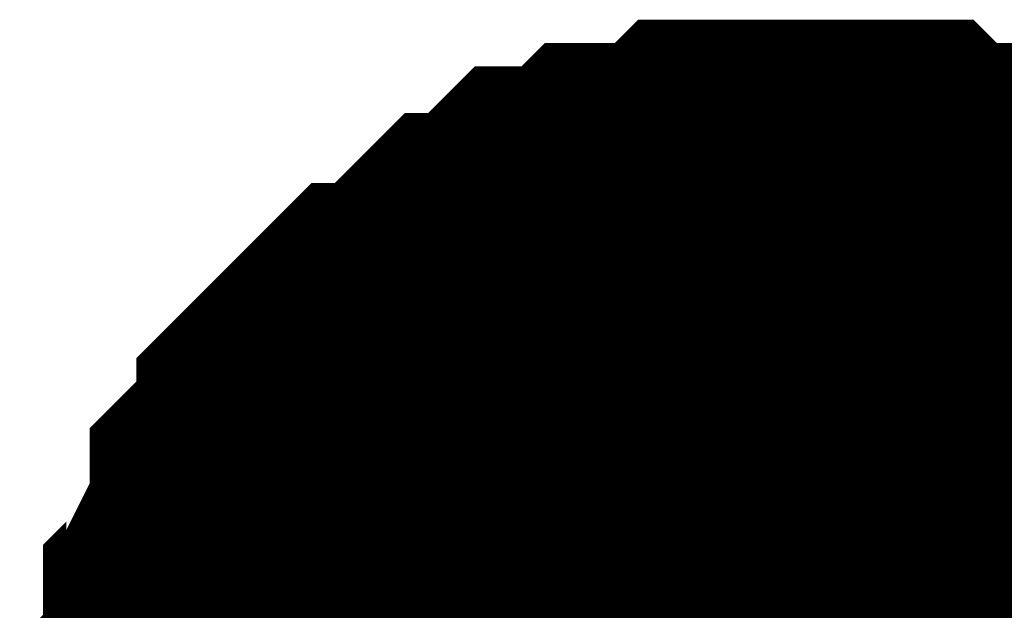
# Model space of a CAD drawing. Header units: inches. Extents: x 0 to 292, y 0 to 193.
# Tile 132 of 189: x 153.012 to 153.834, y 144.319 to 144.813. Entities that reach past the tile are written whole.
import ezdxf

# ---------------------------------------------------------------- set-up
doc = ezdxf.new("R2010")
doc.units = ezdxf.units.IN
doc.layers.add('Sheet', color=255, linetype='Continuous')

msp = doc.modelspace()

# ---------------------------------------------------------------- linework, layer by layer
at = {"layer": 'Sheet'}
for points in [[(153.16156, 144.15628, 0.29972, 0.29972, 0), (153.16156, 144.17578, 0.29972, 0.29972, 0), (153.16156, 144.21476, 0.29972, 0.29972, 0), (153.16156, 144.23425, 0.29972, 0.29972, 0), (153.18104, 144.25374, 0.29972, 0.29972, 0), (153.18104, 144.29272, 0.29972, 0.29972, 0), (153.18104, 144.31221, 0.29972, 0.29972, 0), (153.20053, 144.3317, 0.29972, 0.29972, 0), (153.20053, 144.3512, 0.29972, 0.29972, 0), (153.22001, 144.39018, 0.29972, 0.29972, 0), (153.22001, 144.40967, 0.29972, 0.29972, 0), (153.23949, 144.42916, 0.29972, 0.29972, 0), (153.25898, 144.44865, 0.29972, 0.29972, 0), (153.25898, 144.46814, 0.29972, 0.29972, 0), (153.27846, 144.48763, 0.29972, 0.29972, 0), (153.29795, 144.50712, 0.29972, 0.29972, 0), (153.31743, 144.52662, 0.29972, 0.29972, 0), (153.33691, 144.52662, 0.29972, 0.29972, 0), (153.3564, 144.54611, 0.29972, 0.29972, 0), (153.37588, 144.5656, 0.29972, 0.29972, 0), (153.39536, 144.58509, 0.29972, 0.29972, 0), (153.41485, 144.58509, 0.29972, 0.29972, 0), (153.43433, 144.60458, 0.29972, 0.29972, 0), (153.45382, 144.62407, 0.29972, 0.29972, 0), (153.4733, 144.62407, 0.29972, 0.29972, 0), (153.49278, 144.62407, 0.29972, 0.29972, 0), (153.51227, 144.64356, 0.29972, 0.29972, 0), (153.55123, 144.64356, 0.29972, 0.29972, 0), (153.57072, 144.64356, 0.29972, 0.29972, 0), (153.5902, 144.66305, 0.29972, 0.29972, 0), (153.60969, 144.66305, 0.29972, 0.29972, 0), (153.64865, 144.66305, 0.29972, 0.29972, 0), (153.66814, 144.66305, 0.29972, 0.29972, 0)], [(153.16156, 144.15628, 0.29972, 0.29972, 0), (153.16156, 144.17578, 0.29972, 0.29972, 0), (153.16156, 144.21476, 0.29972, 0.29972, 0), (153.16156, 144.23425, 0.29972, 0.29972, 0), (153.18104, 144.25374, 0.29972, 0.29972, 0), (153.18104, 144.29272, 0.29972, 0.29972, 0), (153.18104, 144.31221, 0.29972, 0.29972, 0), (153.20053, 144.3317, 0.29972, 0.29972, 0), (153.20053, 144.3512, 0.29972, 0.29972, 0), (153.22001, 144.39018, 0.29972, 0.29972, 0), (153.22001, 144.40967, 0.29972, 0.29972, 0), (153.23949, 144.42916, 0.29972, 0.29972, 0), (153.25898, 144.44865, 0.29972, 0.29972, 0), (153.25898, 144.46814, 0.29972, 0.29972, 0), (153.27846, 144.48763, 0.29972, 0.29972, 0), (153.29795, 144.50712, 0.29972, 0.29972, 0), (153.31743, 144.52662, 0.29972, 0.29972, 0), (153.33691, 144.52662, 0.29972, 0.29972, 0), (153.3564, 144.54611, 0.29972, 0.29972, 0), (153.37588, 144.5656, 0.29972, 0.29972, 0), (153.39536, 144.58509, 0.29972, 0.29972, 0), (153.41485, 144.58509, 0.29972, 0.29972, 0), (153.43433, 144.60458, 0.29972, 0.29972, 0), (153.45382, 144.62407, 0.29972, 0.29972, 0), (153.4733, 144.62407, 0.29972, 0.29972, 0), (153.49278, 144.62407, 0.29972, 0.29972, 0), (153.51227, 144.64356, 0.29972, 0.29972, 0), (153.55123, 144.64356, 0.29972, 0.29972, 0), (153.57072, 144.64356, 0.29972, 0.29972, 0), (153.5902, 144.66305, 0.29972, 0.29972, 0), (153.60969, 144.66305, 0.29972, 0.29972, 0), (153.64865, 144.66305, 0.29972, 0.29972, 0), (153.66814, 144.66305, 0.29972, 0.29972, 0)], [(153.16156, 144.15628, 0.29972, 0.29972, 0), (153.16156, 144.17578, 0.29972, 0.29972, 0), (153.16156, 144.21476, 0.29972, 0.29972, 0), (153.16156, 144.23425, 0.29972, 0.29972, 0), (153.18104, 144.25374, 0.29972, 0.29972, 0), (153.18104, 144.29272, 0.29972, 0.29972, 0), (153.18104, 144.31221, 0.29972, 0.29972, 0), (153.20053, 144.3317, 0.29972, 0.29972, 0), (153.20053, 144.3512, 0.29972, 0.29972, 0), (153.22001, 144.39018, 0.29972, 0.29972, 0), (153.22001, 144.40967, 0.29972, 0.29972, 0), (153.23949, 144.42916, 0.29972, 0.29972, 0), (153.25898, 144.44865, 0.29972, 0.29972, 0), (153.25898, 144.46814, 0.29972, 0.29972, 0), (153.27846, 144.48763, 0.29972, 0.29972, 0), (153.29795, 144.50712, 0.29972, 0.29972, 0), (153.31743, 144.52662, 0.29972, 0.29972, 0), (153.33691, 144.52662, 0.29972, 0.29972, 0), (153.3564, 144.54611, 0.29972, 0.29972, 0), (153.37588, 144.5656, 0.29972, 0.29972, 0), (153.39536, 144.58509, 0.29972, 0.29972, 0), (153.41485, 144.58509, 0.29972, 0.29972, 0), (153.43433, 144.60458, 0.29972, 0.29972, 0), (153.45382, 144.62407, 0.29972, 0.29972, 0), (153.4733, 144.62407, 0.29972, 0.29972, 0), (153.49278, 144.62407, 0.29972, 0.29972, 0), (153.51227, 144.64356, 0.29972, 0.29972, 0), (153.55123, 144.64356, 0.29972, 0.29972, 0), (153.57072, 144.64356, 0.29972, 0.29972, 0), (153.5902, 144.66305, 0.29972, 0.29972, 0), (153.60969, 144.66305, 0.29972, 0.29972, 0), (153.64865, 144.66305, 0.29972, 0.29972, 0), (153.66814, 144.66305, 0.29972, 0.29972, 0)], [(153.16156, 144.15628, 0.29972, 0.29972, 0), (153.16156, 144.17578, 0.29972, 0.29972, 0), (153.16156, 144.21476, 0.29972, 0.29972, 0), (153.16156, 144.23425, 0.29972, 0.29972, 0), (153.18104, 144.25374, 0.29972, 0.29972, 0), (153.18104, 144.29272, 0.29972, 0.29972, 0), (153.18104, 144.31221, 0.29972, 0.29972, 0), (153.20053, 144.3317, 0.29972, 0.29972, 0), (153.20053, 144.3512, 0.29972, 0.29972, 0), (153.22001, 144.39018, 0.29972, 0.29972, 0), (153.22001, 144.40967, 0.29972, 0.29972, 0), (153.23949, 144.42916, 0.29972, 0.29972, 0), (153.25898, 144.44865, 0.29972, 0.29972, 0), (153.25898, 144.46814, 0.29972, 0.29972, 0), (153.27846, 144.48763, 0.29972, 0.29972, 0), (153.29795, 144.50712, 0.29972, 0.29972, 0), (153.31743, 144.52662, 0.29972, 0.29972, 0), (153.33691, 144.52662, 0.29972, 0.29972, 0), (153.3564, 144.54611, 0.29972, 0.29972, 0), (153.37588, 144.5656, 0.29972, 0.29972, 0), (153.39536, 144.58509, 0.29972, 0.29972, 0), (153.41485, 144.58509, 0.29972, 0.29972, 0), (153.43433, 144.60458, 0.29972, 0.29972, 0), (153.45382, 144.62407, 0.29972, 0.29972, 0), (153.4733, 144.62407, 0.29972, 0.29972, 0), (153.49278, 144.62407, 0.29972, 0.29972, 0), (153.51227, 144.64356, 0.29972, 0.29972, 0), (153.55123, 144.64356, 0.29972, 0.29972, 0), (153.57072, 144.64356, 0.29972, 0.29972, 0), (153.5902, 144.66305, 0.29972, 0.29972, 0), (153.60969, 144.66305, 0.29972, 0.29972, 0), (153.64865, 144.66305, 0.29972, 0.29972, 0), (153.66814, 144.66305, 0.29972, 0.29972, 0)], [(153.16156, 144.15628, 0.29972, 0.29972, 0), (153.16156, 144.17578, 0.29972, 0.29972, 0), (153.16156, 144.21476, 0.29972, 0.29972, 0), (153.16156, 144.23425, 0.29972, 0.29972, 0), (153.18104, 144.25374, 0.29972, 0.29972, 0), (153.18104, 144.29272, 0.29972, 0.29972, 0), (153.18104, 144.31221, 0.29972, 0.29972, 0), (153.20053, 144.3317, 0.29972, 0.29972, 0), (153.20053, 144.3512, 0.29972, 0.29972, 0), (153.22001, 144.39018, 0.29972, 0.29972, 0), (153.22001, 144.40967, 0.29972, 0.29972, 0), (153.23949, 144.42916, 0.29972, 0.29972, 0), (153.25898, 144.44865, 0.29972, 0.29972, 0), (153.25898, 144.46814, 0.29972, 0.29972, 0), (153.27846, 144.48763, 0.29972, 0.29972, 0), (153.29795, 144.50712, 0.29972, 0.29972, 0), (153.31743, 144.52662, 0.29972, 0.29972, 0), (153.33691, 144.52662, 0.29972, 0.29972, 0), (153.3564, 144.54611, 0.29972, 0.29972, 0), (153.37588, 144.5656, 0.29972, 0.29972, 0), (153.39536, 144.58509, 0.29972, 0.29972, 0), (153.41485, 144.58509, 0.29972, 0.29972, 0), (153.43433, 144.60458, 0.29972, 0.29972, 0), (153.45382, 144.62407, 0.29972, 0.29972, 0), (153.4733, 144.62407, 0.29972, 0.29972, 0), (153.49278, 144.62407, 0.29972, 0.29972, 0), (153.51227, 144.64356, 0.29972, 0.29972, 0), (153.55123, 144.64356, 0.29972, 0.29972, 0), (153.57072, 144.64356, 0.29972, 0.29972, 0), (153.5902, 144.66305, 0.29972, 0.29972, 0), (153.60969, 144.66305, 0.29972, 0.29972, 0), (153.64865, 144.66305, 0.29972, 0.29972, 0), (153.66814, 144.66305, 0.29972, 0.29972, 0)], [(153.16156, 144.15628, 0.29972, 0.29972, 0), (153.16156, 144.17578, 0.29972, 0.29972, 0), (153.16156, 144.21476, 0.29972, 0.29972, 0), (153.16156, 144.23425, 0.29972, 0.29972, 0), (153.18104, 144.25374, 0.29972, 0.29972, 0), (153.18104, 144.29272, 0.29972, 0.29972, 0), (153.18104, 144.31221, 0.29972, 0.29972, 0), (153.20053, 144.3317, 0.29972, 0.29972, 0), (153.20053, 144.3512, 0.29972, 0.29972, 0), (153.22001, 144.39018, 0.29972, 0.29972, 0), (153.22001, 144.40967, 0.29972, 0.29972, 0), (153.23949, 144.42916, 0.29972, 0.29972, 0), (153.25898, 144.44865, 0.29972, 0.29972, 0), (153.25898, 144.46814, 0.29972, 0.29972, 0), (153.27846, 144.48763, 0.29972, 0.29972, 0), (153.29795, 144.50712, 0.29972, 0.29972, 0), (153.31743, 144.52662, 0.29972, 0.29972, 0), (153.33691, 144.52662, 0.29972, 0.29972, 0), (153.3564, 144.54611, 0.29972, 0.29972, 0), (153.37588, 144.5656, 0.29972, 0.29972, 0), (153.39536, 144.58509, 0.29972, 0.29972, 0), (153.41485, 144.58509, 0.29972, 0.29972, 0), (153.43433, 144.60458, 0.29972, 0.29972, 0), (153.45382, 144.62407, 0.29972, 0.29972, 0), (153.4733, 144.62407, 0.29972, 0.29972, 0), (153.49278, 144.62407, 0.29972, 0.29972, 0), (153.51227, 144.64356, 0.29972, 0.29972, 0), (153.55123, 144.64356, 0.29972, 0.29972, 0), (153.57072, 144.64356, 0.29972, 0.29972, 0), (153.5902, 144.66305, 0.29972, 0.29972, 0), (153.60969, 144.66305, 0.29972, 0.29972, 0), (153.64865, 144.66305, 0.29972, 0.29972, 0), (153.66814, 144.66305, 0.29972, 0.29972, 0)], [(153.16156, 144.15628, 0.29972, 0.29972, 0), (153.16156, 144.17578, 0.29972, 0.29972, 0), (153.16156, 144.21476, 0.29972, 0.29972, 0), (153.16156, 144.23425, 0.29972, 0.29972, 0), (153.18104, 144.25374, 0.29972, 0.29972, 0), (153.18104, 144.29272, 0.29972, 0.29972, 0), (153.18104, 144.31221, 0.29972, 0.29972, 0), (153.20053, 144.3317, 0.29972, 0.29972, 0), (153.20053, 144.3512, 0.29972, 0.29972, 0), (153.22001, 144.39018, 0.29972, 0.29972, 0), (153.22001, 144.40967, 0.29972, 0.29972, 0), (153.23949, 144.42916, 0.29972, 0.29972, 0), (153.25898, 144.44865, 0.29972, 0.29972, 0), (153.25898, 144.46814, 0.29972, 0.29972, 0), (153.27846, 144.48763, 0.29972, 0.29972, 0), (153.29795, 144.50712, 0.29972, 0.29972, 0), (153.31743, 144.52662, 0.29972, 0.29972, 0), (153.33691, 144.52662, 0.29972, 0.29972, 0), (153.3564, 144.54611, 0.29972, 0.29972, 0), (153.37588, 144.5656, 0.29972, 0.29972, 0), (153.39536, 144.58509, 0.29972, 0.29972, 0), (153.41485, 144.58509, 0.29972, 0.29972, 0), (153.43433, 144.60458, 0.29972, 0.29972, 0), (153.45382, 144.62407, 0.29972, 0.29972, 0), (153.4733, 144.62407, 0.29972, 0.29972, 0), (153.49278, 144.62407, 0.29972, 0.29972, 0), (153.51227, 144.64356, 0.29972, 0.29972, 0), (153.55123, 144.64356, 0.29972, 0.29972, 0), (153.57072, 144.64356, 0.29972, 0.29972, 0), (153.5902, 144.66305, 0.29972, 0.29972, 0), (153.60969, 144.66305, 0.29972, 0.29972, 0), (153.64865, 144.66305, 0.29972, 0.29972, 0), (153.66814, 144.66305, 0.29972, 0.29972, 0)], [(153.66814, 144.66305, 0.29972, 0.29972, 0), (153.66814, 144.66305, 0.29972, 0.29972, 0)], [(153.66814, 144.66305, 0.29972, 0.29972, 0), (153.68762, 144.66305, 0.29972, 0.29972, 0), (153.72659, 144.66305, 0.29972, 0.29972, 0), (153.74607, 144.66305, 0.29972, 0.29972, 0), (153.76555, 144.64356, 0.29972, 0.29972, 0), (153.80452, 144.64356, 0.29972, 0.29972, 0), (153.82401, 144.64356, 0.29972, 0.29972, 0), (153.84349, 144.62407, 0.29972, 0.29972, 0), (153.86297, 144.62407, 0.29972, 0.29972, 0), (153.90194, 144.62407, 0.29972, 0.29972, 0), (153.92142, 144.60458, 0.29972, 0.29972, 0), (153.94091, 144.58509, 0.29972, 0.29972, 0), (153.96039, 144.58509, 0.29972, 0.29972, 0), (153.97988, 144.5656, 0.29972, 0.29972, 0), (153.99936, 144.54611, 0.29972, 0.29972, 0)], [(153.66814, 144.66305, 0.29972, 0.29972, 0), (153.66814, 144.66305, 0.29972, 0.29972, 0)], [(153.66814, 144.66305, 0.29972, 0.29972, 0), (153.68762, 144.66305, 0.29972, 0.29972, 0), (153.72659, 144.66305, 0.29972, 0.29972, 0), (153.74607, 144.66305, 0.29972, 0.29972, 0), (153.76555, 144.64356, 0.29972, 0.29972, 0), (153.80452, 144.64356, 0.29972, 0.29972, 0), (153.82401, 144.64356, 0.29972, 0.29972, 0), (153.84349, 144.62407, 0.29972, 0.29972, 0), (153.86297, 144.62407, 0.29972, 0.29972, 0), (153.90194, 144.62407, 0.29972, 0.29972, 0), (153.92142, 144.60458, 0.29972, 0.29972, 0), (153.94091, 144.58509, 0.29972, 0.29972, 0), (153.96039, 144.58509, 0.29972, 0.29972, 0), (153.97988, 144.5656, 0.29972, 0.29972, 0), (153.99936, 144.54611, 0.29972, 0.29972, 0)], [(153.66814, 144.66305, 0.29972, 0.29972, 0), (153.66814, 144.66305, 0.29972, 0.29972, 0)], [(153.66814, 144.66305, 0.29972, 0.29972, 0), (153.68762, 144.66305, 0.29972, 0.29972, 0), (153.72659, 144.66305, 0.29972, 0.29972, 0), (153.74607, 144.66305, 0.29972, 0.29972, 0), (153.76555, 144.64356, 0.29972, 0.29972, 0), (153.80452, 144.64356, 0.29972, 0.29972, 0), (153.82401, 144.64356, 0.29972, 0.29972, 0), (153.84349, 144.62407, 0.29972, 0.29972, 0), (153.86297, 144.62407, 0.29972, 0.29972, 0), (153.90194, 144.62407, 0.29972, 0.29972, 0), (153.92142, 144.60458, 0.29972, 0.29972, 0), (153.94091, 144.58509, 0.29972, 0.29972, 0), (153.96039, 144.58509, 0.29972, 0.29972, 0), (153.97988, 144.5656, 0.29972, 0.29972, 0), (153.99936, 144.54611, 0.29972, 0.29972, 0)], [(153.66814, 144.66305, 0.29972, 0.29972, 0), (153.66814, 144.66305, 0.29972, 0.29972, 0)], [(153.66814, 144.66305, 0.29972, 0.29972, 0), (153.68762, 144.66305, 0.29972, 0.29972, 0), (153.72659, 144.66305, 0.29972, 0.29972, 0), (153.74607, 144.66305, 0.29972, 0.29972, 0), (153.76555, 144.64356, 0.29972, 0.29972, 0), (153.80452, 144.64356, 0.29972, 0.29972, 0), (153.82401, 144.64356, 0.29972, 0.29972, 0), (153.84349, 144.62407, 0.29972, 0.29972, 0), (153.86297, 144.62407, 0.29972, 0.29972, 0), (153.90194, 144.62407, 0.29972, 0.29972, 0), (153.92142, 144.60458, 0.29972, 0.29972, 0), (153.94091, 144.58509, 0.29972, 0.29972, 0), (153.96039, 144.58509, 0.29972, 0.29972, 0), (153.97988, 144.5656, 0.29972, 0.29972, 0), (153.99936, 144.54611, 0.29972, 0.29972, 0)], [(153.66814, 144.66305, 0.29972, 0.29972, 0), (153.66814, 144.66305, 0.29972, 0.29972, 0)], [(153.66814, 144.66305, 0.29972, 0.29972, 0), (153.68762, 144.66305, 0.29972, 0.29972, 0), (153.72659, 144.66305, 0.29972, 0.29972, 0), (153.74607, 144.66305, 0.29972, 0.29972, 0), (153.76555, 144.64356, 0.29972, 0.29972, 0), (153.80452, 144.64356, 0.29972, 0.29972, 0), (153.82401, 144.64356, 0.29972, 0.29972, 0), (153.84349, 144.62407, 0.29972, 0.29972, 0), (153.86297, 144.62407, 0.29972, 0.29972, 0), (153.90194, 144.62407, 0.29972, 0.29972, 0), (153.92142, 144.60458, 0.29972, 0.29972, 0), (153.94091, 144.58509, 0.29972, 0.29972, 0), (153.96039, 144.58509, 0.29972, 0.29972, 0), (153.97988, 144.5656, 0.29972, 0.29972, 0), (153.99936, 144.54611, 0.29972, 0.29972, 0)], [(153.66814, 144.66305, 0.29972, 0.29972, 0), (153.66814, 144.66305, 0.29972, 0.29972, 0)], [(153.66814, 144.66305, 0.29972, 0.29972, 0), (153.68762, 144.66305, 0.29972, 0.29972, 0), (153.72659, 144.66305, 0.29972, 0.29972, 0), (153.74607, 144.66305, 0.29972, 0.29972, 0), (153.76555, 144.64356, 0.29972, 0.29972, 0), (153.80452, 144.64356, 0.29972, 0.29972, 0), (153.82401, 144.64356, 0.29972, 0.29972, 0), (153.84349, 144.62407, 0.29972, 0.29972, 0), (153.86297, 144.62407, 0.29972, 0.29972, 0), (153.90194, 144.62407, 0.29972, 0.29972, 0), (153.92142, 144.60458, 0.29972, 0.29972, 0), (153.94091, 144.58509, 0.29972, 0.29972, 0), (153.96039, 144.58509, 0.29972, 0.29972, 0), (153.97988, 144.5656, 0.29972, 0.29972, 0), (153.99936, 144.54611, 0.29972, 0.29972, 0)], [(153.66814, 144.66305, 0.29972, 0.29972, 0), (153.66814, 144.66305, 0.29972, 0.29972, 0)], [(153.66814, 144.66305, 0.29972, 0.29972, 0), (153.68762, 144.66305, 0.29972, 0.29972, 0), (153.72659, 144.66305, 0.29972, 0.29972, 0), (153.74607, 144.66305, 0.29972, 0.29972, 0), (153.76555, 144.64356, 0.29972, 0.29972, 0), (153.80452, 144.64356, 0.29972, 0.29972, 0), (153.82401, 144.64356, 0.29972, 0.29972, 0), (153.84349, 144.62407, 0.29972, 0.29972, 0), (153.86297, 144.62407, 0.29972, 0.29972, 0), (153.90194, 144.62407, 0.29972, 0.29972, 0), (153.92142, 144.60458, 0.29972, 0.29972, 0), (153.94091, 144.58509, 0.29972, 0.29972, 0), (153.96039, 144.58509, 0.29972, 0.29972, 0), (153.97988, 144.5656, 0.29972, 0.29972, 0), (153.99936, 144.54611, 0.29972, 0.29972, 0)], [(153.18104, 144.25374, 0.09906, 0.09906, 0), (153.18104, 144.29272, 0.09906, 0.09906, 0), (153.18104, 144.31221, 0.09906, 0.09906, 0), (153.20053, 144.3317, 0.09906, 0.09906, 0), (153.20053, 144.3512, 0.09906, 0.09906, 0), (153.22001, 144.39018, 0.09906, 0.09906, 0), (153.22001, 144.40967, 0.09906, 0.09906, 0), (153.23949, 144.42916, 0.09906, 0.09906, 0), (153.25898, 144.44865, 0.09906, 0.09906, 0), (153.25898, 144.46814, 0.09906, 0.09906, 0), (153.27846, 144.48763, 0.09906, 0.09906, 0), (153.29795, 144.50712, 0.09906, 0.09906, 0), (153.31743, 144.52662, 0.09906, 0.09906, 0), (153.33691, 144.52662, 0.09906, 0.09906, 0), (153.3564, 144.54611, 0.09906, 0.09906, 0), (153.37588, 144.5656, 0.09906, 0.09906, 0), (153.39536, 144.58509, 0.09906, 0.09906, 0), (153.41485, 144.58509, 0.09906, 0.09906, 0), (153.43433, 144.60458, 0.09906, 0.09906, 0), (153.45382, 144.62407, 0.09906, 0.09906, 0), (153.4733, 144.62407, 0.09906, 0.09906, 0), (153.49278, 144.62407, 0.09906, 0.09906, 0), (153.51227, 144.64356, 0.09906, 0.09906, 0), (153.55123, 144.64356, 0.09906, 0.09906, 0), (153.57072, 144.64356, 0.09906, 0.09906, 0), (153.5902, 144.66305, 0.09906, 0.09906, 0), (153.60969, 144.66305, 0.09906, 0.09906, 0), (153.64865, 144.66305, 0.09906, 0.09906, 0), (153.66814, 144.66305, 0.09906, 0.09906, 0)], [(153.18104, 144.25374, 0.09906, 0.09906, 0), (153.18104, 144.29272, 0.09906, 0.09906, 0), (153.18104, 144.31221, 0.09906, 0.09906, 0), (153.20053, 144.3317, 0.09906, 0.09906, 0), (153.20053, 144.3512, 0.09906, 0.09906, 0), (153.22001, 144.39018, 0.09906, 0.09906, 0), (153.22001, 144.40967, 0.09906, 0.09906, 0), (153.23949, 144.42916, 0.09906, 0.09906, 0), (153.25898, 144.44865, 0.09906, 0.09906, 0), (153.25898, 144.46814, 0.09906, 0.09906, 0), (153.27846, 144.48763, 0.09906, 0.09906, 0), (153.29795, 144.50712, 0.09906, 0.09906, 0), (153.31743, 144.52662, 0.09906, 0.09906, 0), (153.33691, 144.52662, 0.09906, 0.09906, 0), (153.3564, 144.54611, 0.09906, 0.09906, 0), (153.37588, 144.5656, 0.09906, 0.09906, 0), (153.39536, 144.58509, 0.09906, 0.09906, 0), (153.41485, 144.58509, 0.09906, 0.09906, 0), (153.43433, 144.60458, 0.09906, 0.09906, 0), (153.45382, 144.62407, 0.09906, 0.09906, 0), (153.4733, 144.62407, 0.09906, 0.09906, 0), (153.49278, 144.62407, 0.09906, 0.09906, 0), (153.51227, 144.64356, 0.09906, 0.09906, 0), (153.55123, 144.64356, 0.09906, 0.09906, 0), (153.57072, 144.64356, 0.09906, 0.09906, 0), (153.5902, 144.66305, 0.09906, 0.09906, 0), (153.60969, 144.66305, 0.09906, 0.09906, 0), (153.64865, 144.66305, 0.09906, 0.09906, 0), (153.66814, 144.66305, 0.09906, 0.09906, 0)], [(153.18104, 144.25374, 0.09906, 0.09906, 0), (153.18104, 144.29272, 0.09906, 0.09906, 0), (153.18104, 144.31221, 0.09906, 0.09906, 0), (153.20053, 144.3317, 0.09906, 0.09906, 0), (153.20053, 144.3512, 0.09906, 0.09906, 0), (153.22001, 144.39018, 0.09906, 0.09906, 0), (153.22001, 144.40967, 0.09906, 0.09906, 0), (153.23949, 144.42916, 0.09906, 0.09906, 0), (153.25898, 144.44865, 0.09906, 0.09906, 0), (153.25898, 144.46814, 0.09906, 0.09906, 0), (153.27846, 144.48763, 0.09906, 0.09906, 0), (153.29795, 144.50712, 0.09906, 0.09906, 0), (153.31743, 144.52662, 0.09906, 0.09906, 0), (153.33691, 144.52662, 0.09906, 0.09906, 0), (153.3564, 144.54611, 0.09906, 0.09906, 0), (153.37588, 144.5656, 0.09906, 0.09906, 0), (153.39536, 144.58509, 0.09906, 0.09906, 0), (153.41485, 144.58509, 0.09906, 0.09906, 0), (153.43433, 144.60458, 0.09906, 0.09906, 0), (153.45382, 144.62407, 0.09906, 0.09906, 0), (153.4733, 144.62407, 0.09906, 0.09906, 0), (153.49278, 144.62407, 0.09906, 0.09906, 0), (153.51227, 144.64356, 0.09906, 0.09906, 0), (153.55123, 144.64356, 0.09906, 0.09906, 0), (153.57072, 144.64356, 0.09906, 0.09906, 0), (153.5902, 144.66305, 0.09906, 0.09906, 0), (153.60969, 144.66305, 0.09906, 0.09906, 0), (153.64865, 144.66305, 0.09906, 0.09906, 0), (153.66814, 144.66305, 0.09906, 0.09906, 0)], [(153.18104, 144.25374, 0.09906, 0.09906, 0), (153.18104, 144.29272, 0.09906, 0.09906, 0), (153.18104, 144.31221, 0.09906, 0.09906, 0), (153.20053, 144.3317, 0.09906, 0.09906, 0), (153.20053, 144.3512, 0.09906, 0.09906, 0), (153.22001, 144.39018, 0.09906, 0.09906, 0), (153.22001, 144.40967, 0.09906, 0.09906, 0), (153.23949, 144.42916, 0.09906, 0.09906, 0), (153.25898, 144.44865, 0.09906, 0.09906, 0), (153.25898, 144.46814, 0.09906, 0.09906, 0), (153.27846, 144.48763, 0.09906, 0.09906, 0), (153.29795, 144.50712, 0.09906, 0.09906, 0), (153.31743, 144.52662, 0.09906, 0.09906, 0), (153.33691, 144.52662, 0.09906, 0.09906, 0), (153.3564, 144.54611, 0.09906, 0.09906, 0), (153.37588, 144.5656, 0.09906, 0.09906, 0), (153.39536, 144.58509, 0.09906, 0.09906, 0), (153.41485, 144.58509, 0.09906, 0.09906, 0), (153.43433, 144.60458, 0.09906, 0.09906, 0), (153.45382, 144.62407, 0.09906, 0.09906, 0), (153.4733, 144.62407, 0.09906, 0.09906, 0), (153.49278, 144.62407, 0.09906, 0.09906, 0), (153.51227, 144.64356, 0.09906, 0.09906, 0), (153.55123, 144.64356, 0.09906, 0.09906, 0), (153.57072, 144.64356, 0.09906, 0.09906, 0), (153.5902, 144.66305, 0.09906, 0.09906, 0), (153.60969, 144.66305, 0.09906, 0.09906, 0), (153.64865, 144.66305, 0.09906, 0.09906, 0), (153.66814, 144.66305, 0.09906, 0.09906, 0)], [(153.18104, 144.25374, 0.09906, 0.09906, 0), (153.18104, 144.29272, 0.09906, 0.09906, 0), (153.18104, 144.31221, 0.09906, 0.09906, 0), (153.20053, 144.3317, 0.09906, 0.09906, 0), (153.20053, 144.3512, 0.09906, 0.09906, 0), (153.22001, 144.39018, 0.09906, 0.09906, 0), (153.22001, 144.40967, 0.09906, 0.09906, 0), (153.23949, 144.42916, 0.09906, 0.09906, 0), (153.25898, 144.44865, 0.09906, 0.09906, 0), (153.25898, 144.46814, 0.09906, 0.09906, 0), (153.27846, 144.48763, 0.09906, 0.09906, 0), (153.29795, 144.50712, 0.09906, 0.09906, 0), (153.31743, 144.52662, 0.09906, 0.09906, 0), (153.33691, 144.52662, 0.09906, 0.09906, 0), (153.3564, 144.54611, 0.09906, 0.09906, 0), (153.37588, 144.5656, 0.09906, 0.09906, 0), (153.39536, 144.58509, 0.09906, 0.09906, 0), (153.41485, 144.58509, 0.09906, 0.09906, 0), (153.43433, 144.60458, 0.09906, 0.09906, 0), (153.45382, 144.62407, 0.09906, 0.09906, 0), (153.4733, 144.62407, 0.09906, 0.09906, 0), (153.49278, 144.62407, 0.09906, 0.09906, 0), (153.51227, 144.64356, 0.09906, 0.09906, 0), (153.55123, 144.64356, 0.09906, 0.09906, 0), (153.57072, 144.64356, 0.09906, 0.09906, 0), (153.5902, 144.66305, 0.09906, 0.09906, 0), (153.60969, 144.66305, 0.09906, 0.09906, 0), (153.64865, 144.66305, 0.09906, 0.09906, 0), (153.66814, 144.66305, 0.09906, 0.09906, 0)], [(153.18104, 144.25374, 0.09906, 0.09906, 0), (153.18104, 144.29272, 0.09906, 0.09906, 0), (153.18104, 144.31221, 0.09906, 0.09906, 0), (153.20053, 144.3317, 0.09906, 0.09906, 0), (153.20053, 144.3512, 0.09906, 0.09906, 0), (153.22001, 144.39018, 0.09906, 0.09906, 0), (153.22001, 144.40967, 0.09906, 0.09906, 0), (153.23949, 144.42916, 0.09906, 0.09906, 0), (153.25898, 144.44865, 0.09906, 0.09906, 0), (153.25898, 144.46814, 0.09906, 0.09906, 0), (153.27846, 144.48763, 0.09906, 0.09906, 0), (153.29795, 144.50712, 0.09906, 0.09906, 0), (153.31743, 144.52662, 0.09906, 0.09906, 0), (153.33691, 144.52662, 0.09906, 0.09906, 0), (153.3564, 144.54611, 0.09906, 0.09906, 0), (153.37588, 144.5656, 0.09906, 0.09906, 0), (153.39536, 144.58509, 0.09906, 0.09906, 0), (153.41485, 144.58509, 0.09906, 0.09906, 0), (153.43433, 144.60458, 0.09906, 0.09906, 0), (153.45382, 144.62407, 0.09906, 0.09906, 0), (153.4733, 144.62407, 0.09906, 0.09906, 0), (153.49278, 144.62407, 0.09906, 0.09906, 0), (153.51227, 144.64356, 0.09906, 0.09906, 0), (153.55123, 144.64356, 0.09906, 0.09906, 0), (153.57072, 144.64356, 0.09906, 0.09906, 0), (153.5902, 144.66305, 0.09906, 0.09906, 0), (153.60969, 144.66305, 0.09906, 0.09906, 0), (153.64865, 144.66305, 0.09906, 0.09906, 0), (153.66814, 144.66305, 0.09906, 0.09906, 0)], [(153.18104, 144.25374, 0.09906, 0.09906, 0), (153.18104, 144.29272, 0.09906, 0.09906, 0), (153.18104, 144.31221, 0.09906, 0.09906, 0), (153.20053, 144.3317, 0.09906, 0.09906, 0), (153.20053, 144.3512, 0.09906, 0.09906, 0), (153.22001, 144.39018, 0.09906, 0.09906, 0), (153.22001, 144.40967, 0.09906, 0.09906, 0), (153.23949, 144.42916, 0.09906, 0.09906, 0), (153.25898, 144.44865, 0.09906, 0.09906, 0), (153.25898, 144.46814, 0.09906, 0.09906, 0), (153.27846, 144.48763, 0.09906, 0.09906, 0), (153.29795, 144.50712, 0.09906, 0.09906, 0), (153.31743, 144.52662, 0.09906, 0.09906, 0), (153.33691, 144.52662, 0.09906, 0.09906, 0), (153.3564, 144.54611, 0.09906, 0.09906, 0), (153.37588, 144.5656, 0.09906, 0.09906, 0), (153.39536, 144.58509, 0.09906, 0.09906, 0), (153.41485, 144.58509, 0.09906, 0.09906, 0), (153.43433, 144.60458, 0.09906, 0.09906, 0), (153.45382, 144.62407, 0.09906, 0.09906, 0), (153.4733, 144.62407, 0.09906, 0.09906, 0), (153.49278, 144.62407, 0.09906, 0.09906, 0), (153.51227, 144.64356, 0.09906, 0.09906, 0), (153.55123, 144.64356, 0.09906, 0.09906, 0), (153.57072, 144.64356, 0.09906, 0.09906, 0), (153.5902, 144.66305, 0.09906, 0.09906, 0), (153.60969, 144.66305, 0.09906, 0.09906, 0), (153.64865, 144.66305, 0.09906, 0.09906, 0), (153.66814, 144.66305, 0.09906, 0.09906, 0)], [(153.66814, 144.66305, 0.09906, 0.09906, 0), (153.66814, 144.66305, 0.09906, 0.09906, 0)], [(153.66814, 144.66305, 0.09906, 0.09906, 0), (153.68762, 144.66305, 0.09906, 0.09906, 0), (153.72659, 144.66305, 0.09906, 0.09906, 0), (153.74607, 144.66305, 0.09906, 0.09906, 0), (153.76555, 144.64356, 0.09906, 0.09906, 0), (153.80452, 144.64356, 0.09906, 0.09906, 0), (153.82401, 144.64356, 0.09906, 0.09906, 0), (153.84349, 144.62407, 0.09906, 0.09906, 0), (153.86297, 144.62407, 0.09906, 0.09906, 0), (153.90194, 144.62407, 0.09906, 0.09906, 0)], [(153.66814, 144.66305, 0.09906, 0.09906, 0), (153.66814, 144.66305, 0.09906, 0.09906, 0)], [(153.66814, 144.66305, 0.09906, 0.09906, 0), (153.68762, 144.66305, 0.09906, 0.09906, 0), (153.72659, 144.66305, 0.09906, 0.09906, 0), (153.74607, 144.66305, 0.09906, 0.09906, 0), (153.76555, 144.64356, 0.09906, 0.09906, 0), (153.80452, 144.64356, 0.09906, 0.09906, 0), (153.82401, 144.64356, 0.09906, 0.09906, 0), (153.84349, 144.62407, 0.09906, 0.09906, 0), (153.86297, 144.62407, 0.09906, 0.09906, 0), (153.90194, 144.62407, 0.09906, 0.09906, 0)], [(153.66814, 144.66305, 0.09906, 0.09906, 0), (153.66814, 144.66305, 0.09906, 0.09906, 0)], [(153.66814, 144.66305, 0.09906, 0.09906, 0), (153.68762, 144.66305, 0.09906, 0.09906, 0), (153.72659, 144.66305, 0.09906, 0.09906, 0), (153.74607, 144.66305, 0.09906, 0.09906, 0), (153.76555, 144.64356, 0.09906, 0.09906, 0), (153.80452, 144.64356, 0.09906, 0.09906, 0), (153.82401, 144.64356, 0.09906, 0.09906, 0), (153.84349, 144.62407, 0.09906, 0.09906, 0), (153.86297, 144.62407, 0.09906, 0.09906, 0), (153.90194, 144.62407, 0.09906, 0.09906, 0)], [(153.66814, 144.66305, 0.09906, 0.09906, 0), (153.66814, 144.66305, 0.09906, 0.09906, 0)], [(153.66814, 144.66305, 0.09906, 0.09906, 0), (153.68762, 144.66305, 0.09906, 0.09906, 0), (153.72659, 144.66305, 0.09906, 0.09906, 0), (153.74607, 144.66305, 0.09906, 0.09906, 0), (153.76555, 144.64356, 0.09906, 0.09906, 0), (153.80452, 144.64356, 0.09906, 0.09906, 0), (153.82401, 144.64356, 0.09906, 0.09906, 0), (153.84349, 144.62407, 0.09906, 0.09906, 0), (153.86297, 144.62407, 0.09906, 0.09906, 0), (153.90194, 144.62407, 0.09906, 0.09906, 0)], [(153.66814, 144.66305, 0.09906, 0.09906, 0), (153.66814, 144.66305, 0.09906, 0.09906, 0)], [(153.66814, 144.66305, 0.09906, 0.09906, 0), (153.68762, 144.66305, 0.09906, 0.09906, 0), (153.72659, 144.66305, 0.09906, 0.09906, 0), (153.74607, 144.66305, 0.09906, 0.09906, 0), (153.76555, 144.64356, 0.09906, 0.09906, 0), (153.80452, 144.64356, 0.09906, 0.09906, 0), (153.82401, 144.64356, 0.09906, 0.09906, 0), (153.84349, 144.62407, 0.09906, 0.09906, 0), (153.86297, 144.62407, 0.09906, 0.09906, 0), (153.90194, 144.62407, 0.09906, 0.09906, 0)], [(153.66814, 144.66305, 0.09906, 0.09906, 0), (153.66814, 144.66305, 0.09906, 0.09906, 0)], [(153.66814, 144.66305, 0.09906, 0.09906, 0), (153.68762, 144.66305, 0.09906, 0.09906, 0), (153.72659, 144.66305, 0.09906, 0.09906, 0), (153.74607, 144.66305, 0.09906, 0.09906, 0), (153.76555, 144.64356, 0.09906, 0.09906, 0), (153.80452, 144.64356, 0.09906, 0.09906, 0), (153.82401, 144.64356, 0.09906, 0.09906, 0), (153.84349, 144.62407, 0.09906, 0.09906, 0), (153.86297, 144.62407, 0.09906, 0.09906, 0), (153.90194, 144.62407, 0.09906, 0.09906, 0)], [(153.66814, 144.66305, 0.09906, 0.09906, 0), (153.66814, 144.66305, 0.09906, 0.09906, 0)], [(153.66814, 144.66305, 0.09906, 0.09906, 0), (153.68762, 144.66305, 0.09906, 0.09906, 0), (153.72659, 144.66305, 0.09906, 0.09906, 0), (153.74607, 144.66305, 0.09906, 0.09906, 0), (153.76555, 144.64356, 0.09906, 0.09906, 0), (153.80452, 144.64356, 0.09906, 0.09906, 0), (153.82401, 144.64356, 0.09906, 0.09906, 0), (153.84349, 144.62407, 0.09906, 0.09906, 0), (153.86297, 144.62407, 0.09906, 0.09906, 0), (153.90194, 144.62407, 0.09906, 0.09906, 0)]]:
    msp.add_lwpolyline(points, format="xyseb", dxfattribs=at)
msp.add_lwpolyline([(153.416, 144.17333, 0.508, 0.508, 1), (153.924, 144.17333, 0.508, 0.508, 1)], format="xyseb", close=True, dxfattribs=at)

doc.saveas('drawing.dxf')
